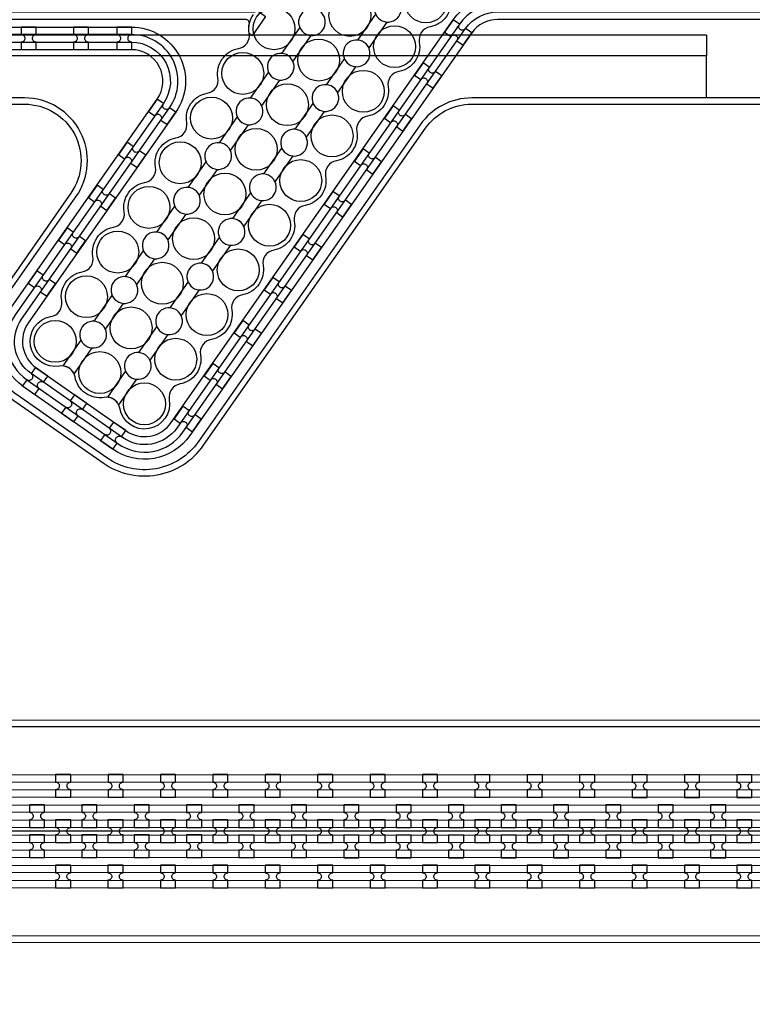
# Model space of a CAD drawing. Extents: x -63500 to 63500, y -63500 to 63500.
# Tile 78 of 256: x -31862 to -28367, y -20213 to -15517. Entities that reach past the tile are written whole.
import ezdxf

# ---------------------------------------------------------------- set-up
doc = ezdxf.new("R2010")
doc.units = 13
doc.header["$MEASUREMENT"] = 0
for name, color, linetype in [('1_Metal', 2, 'Continuous'), ('2_Electrodes', 5, 'Continuous'), ('3_Outline', 4, 'Continuous')]:
    doc.layers.add(name, color=color, linetype=linetype)

msp = doc.modelspace()

# ---------------------------------------------------------------- linework, layer by layer
for p, q in [((-28584.8, -15590), (-36606.3, -15590)), ((-28584.8, -15590), (-28584.8, -15690)), ((-28584.8, -15690), (-36135.3, -15690)), ((-28584.8, -15890), (-28584.8, -15690)), ((-33944.5, -18887.2), (-15444.5, -18890.3)), ((-15444.5, -19390.3), (-33944.5, -19387.2))]:
    msp.add_line(p, q)
for radius in [50000, 47500, 45000]:
    msp.add_circle((0, 0), radius)
at = {"layer": '1_Metal'}
for points in [[(-50000, 0, 1), (50000, 0), (51000, 0, -1), (-51000, 0)], [(-3756.1, -11300), (-4160.2, -11300), (-31980.1, -11300, 0.414214), (-33820.1, -13140), (-33820.1, -13640, 0.414214), (-31980.1, -15480), (-30744.9, -15480, 0.244698), (-30730.2, -15472.3), (-30688.8, -15501.2), (-30753.4, -15593.5), (-30766.3, -15584.4, 0.013045), (-30766.7, -15581.1, -0.091902), (-30766.4, -15537.4, 0.471648), (-30784, -15516), (-31980.1, -15516, -0.414214), (-33856.1, -13640), (-33856.1, -13140, -0.414214), (-31980.1, -11264), (-4160.2, -11264), (-3756.1, -11264)], [(-33944.6, -19477.2), (-33540.5, -19477.2), (-5720.5, -19481.9, 0.414214), (-3880.2, -17642.3), (-3880.2, -17142.3, 0.414214), (-5719.8, -15301.9), (-6955.1, -15301.7, 0.244698), (-6969.8, -15309.4), (-7011.2, -15280.4), (-6946.6, -15188.2), (-6933.7, -15197.3, 0.013045), (-6933.2, -15200.6, -0.091902), (-6933.6, -15244.3, 0.471648), (-6915.9, -15265.7), (-5719.8, -15265.9, -0.414214), (-3844.2, -17142.3), (-3844.2, -17642.3, -0.414214), (-5720.6, -19517.9), (-33540.5, -19513.2), (-33944.6, -19513.2)], [(-33944.5, -19405.2), (-33540.5, -19405.2), (-5720.5, -19409.9, 0.414214), (-3952.2, -17642.2), (-3952.2, -17142.2, 0.414214), (-5719.9, -15373.9), (-7006.2, -15373.7, 0.244698), (-7021, -15381.4), (-7061.8, -15352.8), (-7011.2, -15280.4), (-6969.8, -15309.4, 0.606815), (-6955.1, -15337.7), (-5719.8, -15337.9, -0.414214), (-3916.2, -17142.2), (-3916.2, -17642.2, -0.414214), (-5720.5, -19445.9), (-33540.5, -19441.2), (-33944.5, -19441.2)], [(-33944.5, -19333.2), (-33540.5, -19333.2), (-5720.5, -19337.9, 0.414214), (-4024.2, -17642.2), (-4024.2, -17142.2, 0.414214), (-5719.9, -15445.9), (-7056.5, -15445.7, 0.244698), (-7071.2, -15453.4), (-7112.2, -15424.7), (-7061.8, -15352.8), (-7021, -15381.4, 0.606815), (-7006.2, -15409.7), (-5719.9, -15409.9, -0.414214), (-3988.2, -17142.2), (-3988.2, -17642.2, -0.414214), (-5720.5, -19373.9), (-33540.5, -19369.2), (-33944.5, -19369.2)], [(-33944.5, -19261.2), (-33540.5, -19261.2), (-5720.5, -19265.9, 0.414214), (-4096.2, -17642.2), (-4096.2, -17142.2, 0.414214), (-5719.9, -15517.9), (-7106.9, -15517.7, 0.188661), (-7119.2, -15522.5, -0.063999), (-7144.1, -15540.2), (-7177, -15517.2), (-7112.2, -15424.7), (-7071.2, -15453.4, 0.606815), (-7056.5, -15481.7), (-5719.9, -15481.9, -0.414214), (-4060.2, -17142.2), (-4060.2, -17642.2, -0.414214), (-5720.5, -19301.9), (-33540.5, -19297.2), (-33944.5, -19297.2)], [(-29793.7, -15518), (-29835, -15577), (-29805.5, -15597.6, -0.414214), (-29780.4, -15593.2), (-29780.4, -15593.2, -0.414214), (-29776, -15618.3), (-29746.5, -15638.9), (-29705.2, -15579.9), (-29734.7, -15559.3, -0.414214), (-29759.8, -15563.7), (-29759.8, -15563.7, -0.414214), (-29764.2, -15538.6)], [(-31783.3, -15551.9), (-31855.3, -15551.9), (-31855.3, -15587.9, -0.414214), (-31837.3, -15605.9), (-31837.3, -15605.9, -0.414214), (-31855.3, -15623.9), (-31855.3, -15659.9), (-31783.3, -15659.9), (-31783.3, -15623.9, -0.414214), (-31801.3, -15605.9), (-31801.3, -15605.9, -0.414214), (-31783.3, -15587.9)], [(-31533.3, -15551.9), (-31605.3, -15551.9), (-31605.3, -15587.9, -0.414214), (-31587.3, -15605.9), (-31587.3, -15605.9, -0.414214), (-31605.3, -15623.9), (-31605.3, -15659.9), (-31533.3, -15659.9), (-31533.3, -15623.9, -0.414214), (-31551.3, -15605.9), (-31551.3, -15605.9, -0.414214), (-31533.3, -15587.9)], [(-31327.1, -15551.9), (-31399.1, -15551.9), (-31399.1, -15587.9, -0.414214), (-31381.1, -15605.9), (-31381.1, -15605.9, -0.414214), (-31399.1, -15623.9), (-31399.1, -15659.9), (-31327.1, -15659.9), (-31327.1, -15623.9, -0.414214), (-31345.1, -15605.9), (-31345.1, -15605.9, -0.414214), (-31327.1, -15587.9)], [(-29937.1, -15722.8), (-29978.4, -15781.8), (-29948.9, -15802.4, -0.414214), (-29923.8, -15798), (-29923.8, -15798, -0.414214), (-29919.4, -15823.1), (-29889.9, -15843.7), (-29848.6, -15784.7), (-29878.1, -15764.1, -0.414214), (-29903.2, -15768.5), (-29903.2, -15768.5, -0.414214), (-29907.6, -15743.4)], [(-31205.9, -15896), (-31247.2, -15955), (-31217.7, -15975.6, -0.414214), (-31192.6, -15971.2), (-31192.6, -15971.2, -0.414214), (-31188.2, -15996.3), (-31158.7, -16016.9), (-31117.4, -15958), (-31146.9, -15937.3, -0.414214), (-31172, -15941.7), (-31172, -15941.7, -0.414214), (-31176.4, -15916.7)], [(-30080.5, -15927.6), (-30121.8, -15986.5), (-30092.3, -16007.2, -0.414214), (-30067.2, -16002.8), (-30067.2, -16002.8, -0.414214), (-30062.8, -16027.8), (-30033.3, -16048.5), (-29992, -15989.5), (-30021.5, -15968.9, -0.414214), (-30046.6, -15973.3), (-30046.6, -15973.3, -0.414214), (-30051, -15948.2)], [(-31349.3, -16100.8), (-31390.6, -16159.8), (-31361.1, -16180.4, -0.414214), (-31336, -16176), (-31336, -16176, -0.414214), (-31331.6, -16201.1), (-31302.1, -16221.7), (-31260.8, -16162.7), (-31290.3, -16142.1, -0.414214), (-31315.4, -16146.5), (-31315.4, -16146.5, -0.414214), (-31319.8, -16121.4)], [(-30223.9, -16132.4), (-30265.2, -16191.3), (-30235.7, -16212, -0.414214), (-30210.6, -16207.6), (-30210.6, -16207.6, -0.414214), (-30206.2, -16232.6), (-30176.7, -16253.3), (-30135.4, -16194.3), (-30164.9, -16173.6, -0.414214), (-30190, -16178.1), (-30190, -16178.1, -0.414214), (-30194.4, -16153)], [(-31492.7, -16305.6), (-31534, -16364.6), (-31504.5, -16385.2, -0.414214), (-31479.4, -16380.8), (-31479.4, -16380.8, -0.414214), (-31475, -16405.9), (-31445.5, -16426.5), (-31404.2, -16367.5), (-31433.7, -16346.9, -0.414214), (-31458.8, -16351.3), (-31458.8, -16351.3, -0.414214), (-31463.2, -16326.2)], [(-30367.3, -16337.1), (-30408.6, -16396.1), (-30379.1, -16416.8, -0.414214), (-30354, -16412.3), (-30354, -16412.3, -0.414214), (-30349.6, -16437.4), (-30320.1, -16458.1), (-30278.8, -16399.1), (-30308.3, -16378.4, -0.414214), (-30333.4, -16382.9), (-30333.4, -16382.9, -0.414214), (-30337.8, -16357.8)], [(-31636.1, -16510.4), (-31677.4, -16569.3), (-31647.9, -16590, -0.414214), (-31622.8, -16585.6), (-31622.8, -16585.6, -0.414214), (-31618.4, -16610.6), (-31588.9, -16631.3), (-31547.6, -16572.3), (-31577.1, -16551.7, -0.414214), (-31602.2, -16556.1), (-31602.2, -16556.1, -0.414214), (-31606.6, -16531)], [(-30510.7, -16541.9), (-30552, -16600.9), (-30522.5, -16621.6, -0.414214), (-30497.4, -16617.1), (-30497.4, -16617.1, -0.414214), (-30493, -16642.2), (-30463.5, -16662.9), (-30422.2, -16603.9), (-30451.7, -16583.2, -0.414214), (-30476.7, -16587.6), (-30476.7, -16587.6, -0.414214), (-30481.2, -16562.6)], [(-31779.5, -16715.2), (-31820.8, -16774.1), (-31791.3, -16794.8, -0.414214), (-31766.2, -16790.4), (-31766.2, -16790.4, -0.414214), (-31761.8, -16815.4), (-31732.3, -16836.1), (-31691, -16777.1), (-31720.5, -16756.5, -0.414214), (-31745.6, -16760.9), (-31745.6, -16760.9, -0.414214), (-31750, -16735.8)], [(-30654.1, -16746.7), (-30695.4, -16805.7), (-30665.9, -16826.3, -0.414214), (-30640.8, -16821.9), (-30640.8, -16821.9, -0.414214), (-30636.4, -16847), (-30606.9, -16867.6), (-30565.6, -16808.7), (-30595.1, -16788, -0.414214), (-30620.1, -16792.4), (-30620.1, -16792.4, -0.414214), (-30624.6, -16767.4)], [(-30797.4, -16951.5), (-30838.7, -17010.5), (-30809.3, -17031.1, -0.414214), (-30784.2, -17026.7), (-30784.2, -17026.7, -0.414214), (-30779.8, -17051.8), (-30750.3, -17072.4), (-30709, -17013.5), (-30738.5, -16992.8, -0.414214), (-30763.5, -16997.2), (-30763.5, -16997.2, -0.414214), (-30768, -16972.2)], [(-31727.9, -17216.8), (-31786.9, -17175.5), (-31807.5, -17205, -0.414214), (-31803.1, -17230.1), (-31803.1, -17230.1, -0.414214), (-31828.2, -17234.5), (-31848.8, -17264), (-31789.8, -17305.3), (-31769.2, -17275.8, -0.414214), (-31773.6, -17250.7), (-31773.6, -17250.7, -0.414214), (-31748.5, -17246.3)], [(-30940.8, -17156.3), (-30982.1, -17215.3), (-30952.6, -17235.9, -0.414214), (-30927.6, -17231.5), (-30927.6, -17231.5, -0.414214), (-30923.2, -17256.6), (-30893.7, -17277.2), (-30852.4, -17218.2), (-30881.9, -17197.6, -0.414214), (-30906.9, -17202), (-30906.9, -17202, -0.414214), (-30911.4, -17176.9)], [(-31541.9, -17347), (-31600.9, -17305.7), (-31621.6, -17335.2, -0.414214), (-31617.1, -17360.3), (-31617.1, -17360.3, -0.414214), (-31642.2, -17364.7), (-31662.9, -17394.2), (-31603.9, -17435.5), (-31583.2, -17406, -0.414214), (-31587.7, -17380.9), (-31587.7, -17380.9, -0.414214), (-31562.6, -17376.5)], [(-31084.2, -17361.1), (-31125.5, -17420.1), (-31096, -17440.7, -0.414214), (-31071, -17436.3), (-31071, -17436.3, -0.414214), (-31066.6, -17461.4), (-31037.1, -17482), (-30995.8, -17423), (-31025.3, -17402.4, -0.414214), (-31050.3, -17406.8), (-31050.3, -17406.8, -0.414214), (-31054.7, -17381.7)], [(-31356, -17477.2), (-31415, -17435.9), (-31435.6, -17465.4, -0.414214), (-31431.2, -17490.5), (-31431.2, -17490.5, -0.414214), (-31456.3, -17494.9), (-31476.9, -17524.4), (-31417.9, -17565.7), (-31397.3, -17536.2, -0.414214), (-31401.7, -17511.1), (-31401.7, -17511.1, -0.414214), (-31376.6, -17506.7)], [(-31690.5, -19225.6), (-31618.5, -19225.6), (-31618.5, -19189.6, -0.414214), (-31636.4, -19171.6), (-31636.4, -19171.6, -0.414214), (-31618.4, -19153.6), (-31618.4, -19117.6), (-31690.4, -19117.6), (-31690.4, -19153.6, -0.414214), (-31672.4, -19171.6), (-31672.4, -19171.6, -0.414214), (-31690.5, -19189.6)], [(-31440.5, -19225.7), (-31368.5, -19225.7), (-31368.5, -19189.7, -0.414214), (-31386.4, -19171.7), (-31386.4, -19171.7, -0.414214), (-31368.4, -19153.7), (-31368.4, -19117.7), (-31440.4, -19117.7), (-31440.4, -19153.7, -0.414214), (-31422.4, -19171.7), (-31422.4, -19171.7, -0.414214), (-31440.5, -19189.7)], [(-31190.5, -19225.7), (-31118.5, -19225.7), (-31118.5, -19189.7, -0.414214), (-31136.4, -19171.7), (-31136.4, -19171.7, -0.414214), (-31118.4, -19153.7), (-31118.4, -19117.7), (-31190.4, -19117.7), (-31190.4, -19153.7, -0.414214), (-31172.4, -19171.7), (-31172.4, -19171.7, -0.414214), (-31190.5, -19189.7)], [(-30940.5, -19225.8), (-30868.5, -19225.8), (-30868.5, -19189.8, -0.414214), (-30886.4, -19171.8), (-30886.4, -19171.8, -0.414214), (-30868.4, -19153.8), (-30868.4, -19117.8), (-30940.4, -19117.8), (-30940.4, -19153.8, -0.414214), (-30922.4, -19171.8), (-30922.4, -19171.8, -0.414214), (-30940.5, -19189.8)], [(-30690.5, -19225.8), (-30618.5, -19225.8), (-30618.5, -19189.8, -0.414214), (-30636.4, -19171.8), (-30636.4, -19171.8, -0.414214), (-30618.4, -19153.8), (-30618.4, -19117.8), (-30690.4, -19117.8), (-30690.4, -19153.8, -0.414214), (-30672.4, -19171.8), (-30672.4, -19171.8, -0.414214), (-30690.5, -19189.8)], [(-30440.5, -19225.8), (-30368.5, -19225.8), (-30368.5, -19189.8, -0.414214), (-30386.4, -19171.8), (-30386.4, -19171.8, -0.414214), (-30368.4, -19153.8), (-30368.4, -19117.8), (-30440.4, -19117.8), (-30440.4, -19153.8, -0.414214), (-30422.4, -19171.8), (-30422.4, -19171.8, -0.414214), (-30440.5, -19189.8)], [(-30190.5, -19225.9), (-30118.5, -19225.9), (-30118.5, -19189.9, -0.414214), (-30136.4, -19171.9), (-30136.4, -19171.9, -0.414214), (-30118.4, -19153.9), (-30118.4, -19117.9), (-30190.4, -19117.9), (-30190.4, -19153.9, -0.414214), (-30172.4, -19171.9), (-30172.4, -19171.9, -0.414214), (-30190.5, -19189.9)], [(-29940.5, -19225.9), (-29868.5, -19225.9), (-29868.5, -19189.9, -0.414214), (-29886.4, -19171.9), (-29886.4, -19171.9, -0.414214), (-29868.4, -19153.9), (-29868.4, -19117.9), (-29940.4, -19117.9), (-29940.4, -19153.9, -0.414214), (-29922.4, -19171.9), (-29922.4, -19171.9, -0.414214), (-29940.5, -19189.9)], [(-29690.5, -19226), (-29618.5, -19226), (-29618.5, -19190, -0.414214), (-29636.4, -19172), (-29636.4, -19172, -0.414214), (-29618.4, -19154), (-29618.4, -19118), (-29690.4, -19118), (-29690.4, -19154, -0.414214), (-29672.4, -19172), (-29672.4, -19172, -0.414214), (-29690.5, -19190)], [(-29440.5, -19226), (-29368.5, -19226), (-29368.5, -19190, -0.414214), (-29386.4, -19172), (-29386.4, -19172, -0.414214), (-29368.4, -19154), (-29368.4, -19118), (-29440.4, -19118), (-29440.4, -19154, -0.414214), (-29422.4, -19172), (-29422.4, -19172, -0.414214), (-29440.5, -19190)], [(-29190.5, -19226), (-29118.5, -19226.1), (-29118.5, -19190.1, -0.414214), (-29136.4, -19172.1), (-29136.4, -19172.1, -0.414214), (-29118.4, -19154.1), (-29118.4, -19118.1), (-29190.4, -19118), (-29190.4, -19154, -0.414214), (-29172.4, -19172.1), (-29172.4, -19172.1, -0.414214), (-29190.5, -19190)], [(-28940.5, -19226.1), (-28868.5, -19226.1), (-28868.5, -19190.1, -0.414214), (-28886.4, -19172.1), (-28886.4, -19172.1, -0.414214), (-28868.4, -19154.1), (-28868.4, -19118.1), (-28940.4, -19118.1), (-28940.4, -19154.1, -0.414214), (-28922.4, -19172.1), (-28922.4, -19172.1, -0.414214), (-28940.5, -19190.1)], [(-28690.5, -19226.1), (-28618.5, -19226.1), (-28618.5, -19190.1, -0.414214), (-28636.4, -19172.1), (-28636.4, -19172.1, -0.414214), (-28618.4, -19154.1), (-28618.4, -19118.1), (-28690.4, -19118.1), (-28690.4, -19154.1, -0.414214), (-28672.4, -19172.1), (-28672.4, -19172.1, -0.414214), (-28690.5, -19190.1)], [(-28440.5, -19226.2), (-28368.5, -19226.2), (-28368.5, -19190.2, -0.414214), (-28386.4, -19172.2), (-28386.4, -19172.2, -0.414214), (-28368.4, -19154.2), (-28368.4, -19118.2), (-28440.4, -19118.2), (-28440.4, -19154.2, -0.414214), (-28422.4, -19172.2), (-28422.4, -19172.2, -0.414214), (-28440.5, -19190.2)], [(-31743.6, -19369.6), (-31743.6, -19333.6, -0.414214), (-31761.6, -19315.6), (-31761.6, -19315.6, -0.414214), (-31743.6, -19297.6), (-31743.6, -19261.6), (-31815.6, -19261.6), (-31815.6, -19297.6, -0.414214), (-31797.6, -19315.6), (-31797.6, -19315.6, -0.414214), (-31815.6, -19333.6), (-31815.6, -19369.6)], [(-31493.6, -19369.7), (-31493.6, -19333.7, -0.414214), (-31511.6, -19315.7), (-31511.6, -19315.7, -0.414214), (-31493.6, -19297.7), (-31493.6, -19261.7), (-31565.6, -19261.6), (-31565.6, -19297.6, -0.414214), (-31547.6, -19315.6), (-31547.6, -19315.6, -0.414214), (-31565.6, -19333.6), (-31565.6, -19369.6)], [(-31243.6, -19369.7), (-31243.6, -19333.7, -0.414214), (-31261.6, -19315.7), (-31261.6, -19315.7, -0.414214), (-31243.6, -19297.7), (-31243.6, -19261.7), (-31315.6, -19261.7), (-31315.6, -19297.7, -0.414214), (-31297.6, -19315.7), (-31297.6, -19315.7, -0.414214), (-31315.6, -19333.7), (-31315.6, -19369.7)], [(-30993.6, -19369.7), (-30993.6, -19333.7, -0.414214), (-31011.6, -19315.7), (-31011.6, -19315.7, -0.414214), (-30993.6, -19297.7), (-30993.6, -19261.7), (-31065.6, -19261.7), (-31065.6, -19297.7, -0.414214), (-31047.6, -19315.7), (-31047.6, -19315.7, -0.414214), (-31065.6, -19333.7), (-31065.6, -19369.7)], [(-30743.6, -19369.8), (-30743.6, -19333.8, -0.414214), (-30761.6, -19315.8), (-30761.6, -19315.8, -0.414214), (-30743.6, -19297.8), (-30743.6, -19261.8), (-30815.6, -19261.8), (-30815.6, -19297.8, -0.414214), (-30797.6, -19315.8), (-30797.6, -19315.8, -0.414214), (-30815.6, -19333.8), (-30815.6, -19369.8)], [(-30493.6, -19369.8), (-30493.6, -19333.8, -0.414214), (-30511.6, -19315.8), (-30511.6, -19315.8, -0.414214), (-30493.6, -19297.8), (-30493.6, -19261.8), (-30565.6, -19261.8), (-30565.6, -19297.8, -0.414214), (-30547.6, -19315.8), (-30547.6, -19315.8, -0.414214), (-30565.6, -19333.8), (-30565.6, -19369.8)], [(-30243.6, -19369.9), (-30243.6, -19333.9, -0.414214), (-30261.6, -19315.9), (-30261.6, -19315.9, -0.414214), (-30243.6, -19297.9), (-30243.6, -19261.9), (-30315.6, -19261.9), (-30315.6, -19297.9, -0.414214), (-30297.6, -19315.9), (-30297.6, -19315.9, -0.414214), (-30315.6, -19333.9), (-30315.6, -19369.9)], [(-29993.6, -19369.9), (-29993.6, -19333.9, -0.414214), (-30011.6, -19315.9), (-30011.6, -19315.9, -0.414214), (-29993.6, -19297.9), (-29993.6, -19261.9), (-30065.6, -19261.9), (-30065.6, -19297.9, -0.414214), (-30047.6, -19315.9), (-30047.6, -19315.9, -0.414214), (-30065.6, -19333.9), (-30065.6, -19369.9)], [(-29743.6, -19370), (-29743.6, -19334, -0.414214), (-29761.6, -19316), (-29761.6, -19316, -0.414214), (-29743.6, -19298), (-29743.6, -19262), (-29815.6, -19261.9), (-29815.6, -19297.9, -0.414214), (-29797.6, -19315.9), (-29797.6, -19315.9, -0.414214), (-29815.6, -19333.9), (-29815.6, -19369.9)], [(-29493.6, -19370), (-29493.6, -19334, -0.414214), (-29511.6, -19316), (-29511.6, -19316, -0.414214), (-29493.6, -19298), (-29493.6, -19262), (-29565.6, -19262), (-29565.6, -19298, -0.414214), (-29547.6, -19316), (-29547.6, -19316, -0.414214), (-29565.6, -19334), (-29565.6, -19370)], [(-29243.6, -19370), (-29243.6, -19334, -0.414214), (-29261.6, -19316), (-29261.6, -19316, -0.414214), (-29243.6, -19298), (-29243.6, -19262), (-29315.6, -19262), (-29315.6, -19298, -0.414214), (-29297.6, -19316), (-29297.6, -19316, -0.414214), (-29315.6, -19334), (-29315.6, -19370)], [(-28993.6, -19370.1), (-28993.6, -19334.1, -0.414214), (-29011.6, -19316.1), (-29011.6, -19316.1, -0.414214), (-28993.6, -19298.1), (-28993.6, -19262.1), (-29065.6, -19262.1), (-29065.6, -19298.1, -0.414214), (-29047.6, -19316.1), (-29047.6, -19316.1, -0.414214), (-29065.6, -19334.1), (-29065.6, -19370.1)], [(-28743.6, -19370.1), (-28743.6, -19334.1, -0.414214), (-28761.6, -19316.1), (-28761.6, -19316.1, -0.414214), (-28743.6, -19298.1), (-28743.6, -19262.1), (-28815.6, -19262.1), (-28815.6, -19298.1, -0.414214), (-28797.6, -19316.1), (-28797.6, -19316.1, -0.414214), (-28815.6, -19334.1), (-28815.6, -19370.1)], [(-28493.6, -19370.2), (-28493.6, -19334.2, -0.414214), (-28511.6, -19316.2), (-28511.6, -19316.2, -0.414214), (-28493.6, -19298.2), (-28493.6, -19262.2), (-28565.6, -19262.2), (-28565.6, -19298.2, -0.414214), (-28547.6, -19316.2), (-28547.6, -19316.2, -0.414214), (-28565.6, -19334.2), (-28565.6, -19370.2)], [(-31618.6, -19333.6), (-31690.6, -19333.6), (-31690.6, -19369.6, -0.414214), (-31672.6, -19387.6), (-31672.6, -19387.6, -0.414214), (-31690.6, -19405.6), (-31690.6, -19441.6), (-31618.6, -19441.6), (-31618.6, -19405.6, -0.414214), (-31636.6, -19387.6), (-31636.6, -19387.6, -0.414214), (-31618.6, -19369.6), (-31618.6, -19333.6)], [(-31368.6, -19333.7), (-31440.6, -19333.7), (-31440.6, -19369.7, -0.414214), (-31422.6, -19387.7), (-31422.6, -19387.7, -0.414214), (-31440.6, -19405.7), (-31440.6, -19441.7), (-31368.6, -19441.7), (-31368.6, -19405.7, -0.414214), (-31386.6, -19387.7), (-31386.6, -19387.7, -0.414214), (-31368.6, -19369.7), (-31368.6, -19333.7)], [(-31118.6, -19333.7), (-31190.6, -19333.7), (-31190.6, -19369.7, -0.414214), (-31172.6, -19387.7), (-31172.6, -19387.7, -0.414214), (-31190.6, -19405.7), (-31190.6, -19441.7), (-31118.6, -19441.7), (-31118.6, -19405.7, -0.414214), (-31136.6, -19387.7), (-31136.6, -19387.7, -0.414214), (-31118.6, -19369.7), (-31118.6, -19333.7)], [(-30868.6, -19333.8), (-30940.6, -19333.8), (-30940.6, -19369.8, -0.414214), (-30922.6, -19387.8), (-30922.6, -19387.8, -0.414214), (-30940.6, -19405.8), (-30940.6, -19441.8), (-30868.6, -19441.8), (-30868.6, -19405.8, -0.414214), (-30886.6, -19387.8), (-30886.6, -19387.8, -0.414214), (-30868.6, -19369.8), (-30868.6, -19333.8)], [(-30618.6, -19333.8), (-30690.6, -19333.8), (-30690.6, -19369.8, -0.414214), (-30672.6, -19387.8), (-30672.6, -19387.8, -0.414214), (-30690.6, -19405.8), (-30690.6, -19441.8), (-30618.6, -19441.8), (-30618.6, -19405.8, -0.414214), (-30636.6, -19387.8), (-30636.6, -19387.8, -0.414214), (-30618.6, -19369.8), (-30618.6, -19333.8)], [(-30368.6, -19333.8), (-30440.6, -19333.8), (-30440.6, -19369.8, -0.414214), (-30422.6, -19387.8), (-30422.6, -19387.8, -0.414214), (-30440.6, -19405.8), (-30440.6, -19441.8), (-30368.6, -19441.8), (-30368.6, -19405.8, -0.414214), (-30386.6, -19387.8), (-30386.6, -19387.8, -0.414214), (-30368.6, -19369.8), (-30368.6, -19333.8)], [(-30118.6, -19333.9), (-30190.6, -19333.9), (-30190.6, -19369.9, -0.414214), (-30172.6, -19387.9), (-30172.6, -19387.9, -0.414214), (-30190.6, -19405.9), (-30190.6, -19441.9), (-30118.6, -19441.9), (-30118.6, -19405.9, -0.414214), (-30136.6, -19387.9), (-30136.6, -19387.9, -0.414214), (-30118.6, -19369.9), (-30118.6, -19333.9)], [(-29868.6, -19333.9), (-29940.6, -19333.9), (-29940.6, -19369.9, -0.414214), (-29922.6, -19387.9), (-29922.6, -19387.9, -0.414214), (-29940.6, -19405.9), (-29940.6, -19441.9), (-29868.6, -19441.9), (-29868.6, -19405.9, -0.414214), (-29886.6, -19387.9), (-29886.6, -19387.9, -0.414214), (-29868.6, -19369.9), (-29868.6, -19333.9)], [(-29618.6, -19334), (-29690.6, -19334), (-29690.6, -19370, -0.414214), (-29672.6, -19388), (-29672.6, -19388, -0.414214), (-29690.6, -19406), (-29690.6, -19442), (-29618.6, -19442), (-29618.6, -19406, -0.414214), (-29636.6, -19388), (-29636.6, -19388, -0.414214), (-29618.6, -19370), (-29618.6, -19334)], [(-29368.6, -19334), (-29440.6, -19334), (-29440.6, -19370, -0.414214), (-29422.6, -19388), (-29422.6, -19388, -0.414214), (-29440.6, -19406), (-29440.6, -19442), (-29368.6, -19442), (-29368.6, -19406, -0.414214), (-29386.6, -19388), (-29386.6, -19388, -0.414214), (-29368.6, -19370), (-29368.6, -19334)], [(-29118.6, -19334.1), (-29190.6, -19334), (-29190.6, -19370, -0.414214), (-29172.6, -19388.1), (-29172.6, -19388.1, -0.414214), (-29190.6, -19406), (-29190.6, -19442), (-29118.6, -19442.1), (-29118.6, -19406.1, -0.414214), (-29136.6, -19388.1), (-29136.6, -19388.1, -0.414214), (-29118.6, -19370.1), (-29118.6, -19334.1)], [(-28868.6, -19334.1), (-28940.6, -19334.1), (-28940.6, -19370.1, -0.414214), (-28922.6, -19388.1), (-28922.6, -19388.1, -0.414214), (-28940.6, -19406.1), (-28940.6, -19442.1), (-28868.6, -19442.1), (-28868.6, -19406.1, -0.414214), (-28886.6, -19388.1), (-28886.6, -19388.1, -0.414214), (-28868.6, -19370.1), (-28868.6, -19334.1)], [(-28618.6, -19334.1), (-28690.6, -19334.1), (-28690.6, -19370.1, -0.414214), (-28672.6, -19388.1), (-28672.6, -19388.1, -0.414214), (-28690.6, -19406.1), (-28690.6, -19442.1), (-28618.6, -19442.1), (-28618.6, -19406.1, -0.414214), (-28636.6, -19388.1), (-28636.6, -19388.1, -0.414214), (-28618.6, -19370.1), (-28618.6, -19334.1)], [(-28368.6, -19334.2), (-28440.6, -19334.2), (-28440.6, -19370.2, -0.414214), (-28422.6, -19388.2), (-28422.6, -19388.2, -0.414214), (-28440.6, -19406.2), (-28440.6, -19442.2), (-28368.6, -19442.2), (-28368.6, -19406.2, -0.414214), (-28386.6, -19388.2), (-28386.6, -19388.2, -0.414214), (-28368.6, -19370.2), (-28368.6, -19334.2)], [(-31743.6, -19405.6), (-31815.6, -19405.6), (-31815.6, -19441.6, -0.414214), (-31797.6, -19459.6), (-31797.6, -19459.6, -0.414214), (-31815.6, -19477.6), (-31815.6, -19513.6), (-31743.6, -19513.6), (-31743.6, -19477.6, -0.414214), (-31761.6, -19459.6), (-31761.6, -19459.6, -0.414214), (-31743.6, -19441.6), (-31743.6, -19405.6)], [(-31493.6, -19405.7), (-31565.6, -19405.6), (-31565.6, -19441.6, -0.414214), (-31547.6, -19459.6), (-31547.6, -19459.6, -0.414214), (-31565.6, -19477.6), (-31565.6, -19513.6), (-31493.6, -19513.7), (-31493.6, -19477.7, -0.414214), (-31511.6, -19459.7), (-31511.6, -19459.7, -0.414214), (-31493.6, -19441.7), (-31493.6, -19405.7)], [(-31243.6, -19405.7), (-31315.6, -19405.7), (-31315.6, -19441.7, -0.414214), (-31297.6, -19459.7), (-31297.6, -19459.7, -0.414214), (-31315.6, -19477.7), (-31315.6, -19513.7), (-31243.6, -19513.7), (-31243.6, -19477.7, -0.414214), (-31261.6, -19459.7), (-31261.6, -19459.7, -0.414214), (-31243.6, -19441.7), (-31243.6, -19405.7)], [(-30993.6, -19405.7), (-31065.6, -19405.7), (-31065.6, -19441.7, -0.414214), (-31047.6, -19459.7), (-31047.6, -19459.7, -0.414214), (-31065.6, -19477.7), (-31065.6, -19513.7), (-30993.6, -19513.7), (-30993.6, -19477.7, -0.414214), (-31011.6, -19459.7), (-31011.6, -19459.7, -0.414214), (-30993.6, -19441.7), (-30993.6, -19405.7)], [(-30743.6, -19405.8), (-30815.6, -19405.8), (-30815.6, -19441.8, -0.414214), (-30797.6, -19459.8), (-30797.6, -19459.8, -0.414214), (-30815.6, -19477.8), (-30815.6, -19513.8), (-30743.6, -19513.8), (-30743.6, -19477.8, -0.414214), (-30761.6, -19459.8), (-30761.6, -19459.8, -0.414214), (-30743.6, -19441.8), (-30743.6, -19405.8)], [(-30493.6, -19405.8), (-30565.6, -19405.8), (-30565.6, -19441.8, -0.414214), (-30547.6, -19459.8), (-30547.6, -19459.8, -0.414214), (-30565.6, -19477.8), (-30565.6, -19513.8), (-30493.6, -19513.8), (-30493.6, -19477.8, -0.414214), (-30511.6, -19459.8), (-30511.6, -19459.8, -0.414214), (-30493.6, -19441.8), (-30493.6, -19405.8)], [(-30243.6, -19405.9), (-30315.6, -19405.9), (-30315.6, -19441.9, -0.414214), (-30297.6, -19459.9), (-30297.6, -19459.9, -0.414214), (-30315.6, -19477.9), (-30315.6, -19513.9), (-30243.6, -19513.9), (-30243.6, -19477.9, -0.414214), (-30261.6, -19459.9), (-30261.6, -19459.9, -0.414214), (-30243.6, -19441.9), (-30243.6, -19405.9)], [(-29993.6, -19405.9), (-30065.6, -19405.9), (-30065.6, -19441.9, -0.414214), (-30047.6, -19459.9), (-30047.6, -19459.9, -0.414214), (-30065.6, -19477.9), (-30065.6, -19513.9), (-29993.6, -19513.9), (-29993.6, -19477.9, -0.414214), (-30011.6, -19459.9), (-30011.6, -19459.9, -0.414214), (-29993.6, -19441.9), (-29993.6, -19405.9)], [(-29743.6, -19406), (-29815.6, -19405.9), (-29815.6, -19441.9, -0.414214), (-29797.6, -19459.9), (-29797.6, -19459.9, -0.414214), (-29815.6, -19477.9), (-29815.6, -19513.9), (-29743.6, -19514), (-29743.6, -19478, -0.414214), (-29761.6, -19460), (-29761.6, -19460, -0.414214), (-29743.6, -19442), (-29743.6, -19406)], [(-29493.6, -19406), (-29565.6, -19406), (-29565.6, -19442, -0.414214), (-29547.6, -19460), (-29547.6, -19460, -0.414214), (-29565.6, -19478), (-29565.6, -19514), (-29493.6, -19514), (-29493.6, -19478, -0.414214), (-29511.6, -19460), (-29511.6, -19460, -0.414214), (-29493.6, -19442), (-29493.6, -19406)], [(-29243.6, -19406), (-29315.6, -19406), (-29315.6, -19442, -0.414214), (-29297.6, -19460), (-29297.6, -19460, -0.414214), (-29315.6, -19478), (-29315.6, -19514), (-29243.6, -19514), (-29243.6, -19478, -0.414214), (-29261.6, -19460), (-29261.6, -19460, -0.414214), (-29243.6, -19442), (-29243.6, -19406)], [(-28993.6, -19406.1), (-29065.6, -19406.1), (-29065.6, -19442.1, -0.414214), (-29047.6, -19460.1), (-29047.6, -19460.1, -0.414214), (-29065.6, -19478.1), (-29065.6, -19514.1), (-28993.6, -19514.1), (-28993.6, -19478.1, -0.414214), (-29011.6, -19460.1), (-29011.6, -19460.1, -0.414214), (-28993.6, -19442.1), (-28993.6, -19406.1)], [(-28743.6, -19406.1), (-28815.6, -19406.1), (-28815.6, -19442.1, -0.414214), (-28797.6, -19460.1), (-28797.6, -19460.1, -0.414214), (-28815.6, -19478.1), (-28815.6, -19514.1), (-28743.6, -19514.1), (-28743.6, -19478.1, -0.414214), (-28761.6, -19460.1), (-28761.6, -19460.1, -0.414214), (-28743.6, -19442.1), (-28743.6, -19406.1)], [(-28493.6, -19406.2), (-28565.6, -19406.2), (-28565.6, -19442.2, -0.414214), (-28547.6, -19460.2), (-28547.6, -19460.2, -0.414214), (-28565.6, -19478.2), (-28565.6, -19514.2), (-28493.6, -19514.2), (-28493.6, -19478.2, -0.414214), (-28511.6, -19460.2), (-28511.6, -19460.2, -0.414214), (-28493.6, -19442.2), (-28493.6, -19406.2)], [(-31690.6, -19657.6), (-31618.6, -19657.6), (-31618.6, -19621.6, -0.414214), (-31636.6, -19603.6), (-31636.6, -19603.6, -0.414214), (-31618.6, -19585.6), (-31618.6, -19549.6), (-31690.6, -19549.6), (-31690.6, -19585.6, -0.414214), (-31672.6, -19603.6), (-31672.6, -19603.6, -0.414214), (-31690.6, -19621.6)], [(-31440.6, -19657.7), (-31368.6, -19657.7), (-31368.6, -19621.7, -0.414214), (-31386.6, -19603.7), (-31386.6, -19603.7, -0.414214), (-31368.6, -19585.7), (-31368.6, -19549.7), (-31440.6, -19549.7), (-31440.6, -19585.7, -0.414214), (-31422.6, -19603.7), (-31422.6, -19603.7, -0.414214), (-31440.6, -19621.7)], [(-31190.6, -19657.7), (-31118.6, -19657.7), (-31118.6, -19621.7, -0.414214), (-31136.6, -19603.7), (-31136.6, -19603.7, -0.414214), (-31118.6, -19585.7), (-31118.6, -19549.7), (-31190.6, -19549.7), (-31190.6, -19585.7, -0.414214), (-31172.6, -19603.7), (-31172.6, -19603.7, -0.414214), (-31190.6, -19621.7)], [(-30940.6, -19657.8), (-30868.6, -19657.8), (-30868.6, -19621.8, -0.414214), (-30886.6, -19603.8), (-30886.6, -19603.8, -0.414214), (-30868.6, -19585.8), (-30868.6, -19549.8), (-30940.6, -19549.8), (-30940.6, -19585.8, -0.414214), (-30922.6, -19603.8), (-30922.6, -19603.8, -0.414214), (-30940.6, -19621.8)], [(-30690.6, -19657.8), (-30618.6, -19657.8), (-30618.6, -19621.8, -0.414214), (-30636.6, -19603.8), (-30636.6, -19603.8, -0.414214), (-30618.6, -19585.8), (-30618.6, -19549.8), (-30690.6, -19549.8), (-30690.6, -19585.8, -0.414214), (-30672.6, -19603.8), (-30672.6, -19603.8, -0.414214), (-30690.6, -19621.8)], [(-30440.6, -19657.8), (-30368.6, -19657.8), (-30368.6, -19621.8, -0.414214), (-30386.6, -19603.8), (-30386.6, -19603.8, -0.414214), (-30368.6, -19585.8), (-30368.6, -19549.8), (-30440.6, -19549.8), (-30440.6, -19585.8, -0.414214), (-30422.6, -19603.8), (-30422.6, -19603.8, -0.414214), (-30440.6, -19621.8)], [(-30190.6, -19657.9), (-30118.6, -19657.9), (-30118.6, -19621.9, -0.414214), (-30136.6, -19603.9), (-30136.6, -19603.9, -0.414214), (-30118.6, -19585.9), (-30118.6, -19549.9), (-30190.6, -19549.9), (-30190.6, -19585.9, -0.414214), (-30172.6, -19603.9), (-30172.6, -19603.9, -0.414214), (-30190.6, -19621.9)], [(-29940.6, -19657.9), (-29868.6, -19657.9), (-29868.6, -19621.9, -0.414214), (-29886.6, -19603.9), (-29886.6, -19603.9, -0.414214), (-29868.6, -19585.9), (-29868.6, -19549.9), (-29940.6, -19549.9), (-29940.6, -19585.9, -0.414214), (-29922.6, -19603.9), (-29922.6, -19603.9, -0.414214), (-29940.6, -19621.9)], [(-29690.6, -19658), (-29618.6, -19658), (-29618.6, -19622, -0.414214), (-29636.6, -19604), (-29636.6, -19604, -0.414214), (-29618.6, -19586), (-29618.6, -19550), (-29690.6, -19550), (-29690.6, -19586, -0.414214), (-29672.6, -19604), (-29672.6, -19604, -0.414214), (-29690.6, -19622)], [(-29440.6, -19658), (-29368.6, -19658), (-29368.6, -19622, -0.414214), (-29386.6, -19604), (-29386.6, -19604, -0.414214), (-29368.6, -19586), (-29368.6, -19550), (-29440.6, -19550), (-29440.6, -19586, -0.414214), (-29422.6, -19604), (-29422.6, -19604, -0.414214), (-29440.6, -19622)], [(-29190.6, -19658), (-29118.6, -19658.1), (-29118.6, -19622.1, -0.414214), (-29136.6, -19604.1), (-29136.6, -19604.1, -0.414214), (-29118.6, -19586.1), (-29118.6, -19550.1), (-29190.6, -19550), (-29190.6, -19586, -0.414214), (-29172.6, -19604.1), (-29172.6, -19604.1, -0.414214), (-29190.6, -19622)], [(-28940.6, -19658.1), (-28868.6, -19658.1), (-28868.6, -19622.1, -0.414214), (-28886.6, -19604.1), (-28886.6, -19604.1, -0.414214), (-28868.6, -19586.1), (-28868.6, -19550.1), (-28940.6, -19550.1), (-28940.6, -19586.1, -0.414214), (-28922.6, -19604.1), (-28922.6, -19604.1, -0.414214), (-28940.6, -19622.1)], [(-28690.6, -19658.1), (-28618.6, -19658.1), (-28618.6, -19622.1, -0.414214), (-28636.6, -19604.1), (-28636.6, -19604.1, -0.414214), (-28618.6, -19586.1), (-28618.6, -19550.1), (-28690.6, -19550.1), (-28690.6, -19586.1, -0.414214), (-28672.6, -19604.1), (-28672.6, -19604.1, -0.414214), (-28690.6, -19622.1)], [(-28440.6, -19658.2), (-28368.6, -19658.2), (-28368.6, -19622.2, -0.414214), (-28386.6, -19604.2), (-28386.6, -19604.2, -0.414214), (-28368.6, -19586.2), (-28368.6, -19550.2), (-28440.6, -19550.2), (-28440.6, -19586.2, -0.414214), (-28422.6, -19604.2), (-28422.6, -19604.2, -0.414214), (-28440.6, -19622.2)]]:
    msp.add_lwpolyline(points, format="xyb", close=True, dxfattribs=at)
for points in [[(-24431.9, -15516), (-29582.3, -15516, 0.244698), (-29705.2, -15579.9), (-31050.3, -17500.9, -0.414214), (-31417.9, -17565.7), (-31843.9, -17267.4, -0.414214), (-31908.7, -16899.7), (-31205.9, -15896, 0.606815), (-31328.8, -15660), (-31712.3, -15660), (-31980.3, -15660, -0.414214), (-34000.3, -13640), (-34000.3, -13140, -0.414214), (-31980.3, -11120), (-4160.2, -11120)], [(-4160.2, -11156), (-31980.1, -11156, 0.414214), (-33964.1, -13140), (-33964.1, -13640, 0.414214), (-31980.1, -15624), (-31328.8, -15624, -0.606815), (-31176.4, -15916.7), (-31882.7, -16925.3, 0.414214), (-31828.2, -17234.5), (-31392.4, -17539.6, 0.414214), (-31083.2, -17485.1), (-29734.7, -15559.3, -0.244698), (-29582.3, -15480), (-24482.4, -15480, 0.606815)], [(-24482.4, -15444), (-29582.3, -15444, 0.244698), (-29764.2, -15538.6), (-31112.7, -17464.5, -0.414214), (-31371.7, -17510.1), (-31807.5, -17205, -0.414214), (-31853.2, -16946), (-31146.9, -15937.3, 0.606815), (-31328.8, -15588), (-31980.1, -15588, -0.414214), (-33928.1, -13640), (-33928.1, -13140, -0.414214), (-31980.1, -11192), (-4160.2, -11192)], [(-4160.2, -11228), (-31980.3, -11228, 0.414214), (-33892.3, -13140), (-33892.3, -13640, 0.414214), (-31980.3, -15552), (-31712.3, -15552), (-31328.8, -15552, -0.606815), (-31117.4, -15958), (-31820.3, -16961.7, 0.414214), (-31782, -17179), (-31356, -17477.2, 0.414214), (-31138.7, -17438.9), (-29793.7, -15518, -0.244698), (-29582.3, -15408), (-29195.8, -15408), (-24532.6, -15408, 0.606815)], [(-30047.5, -15437.6, 1.734808), (-30110.9, -15528.1), (-30196.6, -15650.6, 1.734808), (-30260, -15741.1), (-30345.8, -15863.6, 1.734808), (-30409.1, -15954.1), (-30494.9, -16076.6, 1.734808), (-30558.3, -16167.1), (-30644, -16289.6, 1.734808), (-30707.4, -16380.1), (-30793.1, -16502.5, 1.734808), (-30856.5, -16593), (-30942.3, -16715.5, 1.734808), (-31005.7, -16806), (-31091.4, -16928.5, 1.734808), (-31154.8, -17019), (-31240.5, -17141.5, 1.734808), (-31303.9, -17232), (-31389.7, -17354.4, 0.339838), (-31458.7, -17318.5, -0.414214), (-31597.7, -17221.1, 0.339838), (-31655.1, -17168.6), (-31569.3, -17046.1, 1.734808), (-31505.9, -16955.6), (-31420.2, -16833.2, 1.734808), (-31356.8, -16742.6), (-31271.1, -16620.2, 1.734808), (-31207.7, -16529.7), (-31121.9, -16407.2, 1.734808), (-31058.6, -16316.7), (-30972.8, -16194.2, 1.734808), (-30909.4, -16103.7), (-30823.7, -15981.2, 1.734808), (-30760.3, -15890.7), (-30674.5, -15768.3, 1.734808), (-30611.2, -15677.8), (-30525.4, -15555.3, 1.734808), (-30462, -15464.8)], [(-29806.2, -15411.8, -0.414214), (-29903.5, -15550.8, 0.414214), (-29955.3, -15624.8, -0.414214), (-30052.6, -15763.8, 0.414214), (-30104.4, -15837.7, -0.414214), (-30201.8, -15976.7, 0.414214), (-30253.6, -16050.7, -0.414214), (-30350.9, -16189.7, 0.414214), (-30402.7, -16263.7, -0.414214), (-30500, -16402.7, 0.414214), (-30551.8, -16476.7, -0.414214), (-30649.2, -16615.7, 0.414214), (-30700.9, -16689.6, -0.414214), (-30798.3, -16828.7, 0.414214), (-30850.1, -16902.6, -0.414214), (-30947.4, -17041.6, 0.414214), (-30999.2, -17115.6, -0.414214), (-31096.5, -17254.6, 0.414214), (-31148.3, -17328.6, -1), (-31384.7, -17370.3, 0.339838), (-31442.1, -17317.7), (-31356.3, -17195.3, 1.734808), (-31293, -17104.8), (-31207.2, -16982.3, 1.734808), (-31143.8, -16891.8), (-31058.1, -16769.3, 1.734808), (-30994.7, -16678.8), (-30909, -16556.3, 1.734808), (-30845.6, -16465.8), (-30759.8, -16343.4, 1.734808), (-30696.4, -16252.8), (-30610.7, -16130.4, 1.734808), (-30547.3, -16039.9), (-30461.6, -15917.4, 1.734808), (-30398.2, -15826.9), (-30312.4, -15704.4, 1.734808), (-30249.1, -15613.9), (-30163.3, -15491.4, 1.734808), (-30099.9, -15400.9)], [(-30409.6, -15501.5, 1.734808), (-30473, -15592), (-30558.7, -15714.5, 1.734808), (-30622.1, -15805), (-30707.9, -15927.4, 1.734808), (-30771.2, -16018), (-30857, -16140.4, 1.734808), (-30920.4, -16230.9), (-31006.1, -16353.4, 1.734808), (-31069.5, -16443.9), (-31155.3, -16566.4, 1.734808), (-31218.6, -16656.9), (-31304.4, -16779.4, 1.734808), (-31367.8, -16869.9), (-31453.5, -16992.3, 1.734808), (-31516.9, -17082.9), (-31602.6, -17205.3, 0.339838), (-31671.6, -17169.3, -1), (-31713.3, -16933, 0.414214), (-31661.5, -16859, -0.414214), (-31564.2, -16720, 0.414214), (-31512.4, -16646, -0.414214), (-31415.1, -16507, 0.414214), (-31363.3, -16433.1, -0.414214), (-31265.9, -16294.1, 0.414214), (-31214.1, -16220.1, -0.414214), (-31116.8, -16081.1, 0.414214), (-31065, -16007.1, -0.414214), (-30967.7, -15868.1, 0.414214), (-30915.9, -15794.1, -0.414214), (-30818.5, -15655.1, 0.414214), (-30766.7, -15581.1, -0.198912), (-30746.9, -15491.5)], [(-5720.5, -19157.9), (-33540.5, -19153.1), (-33944.5, -19153.1), (-33944.5, -19117.2), (-33540.5, -19117.2), (-5720.4, -19121.9, 0.414214)], [(-5720.4, -19229.9), (-33540.5, -19225.2), (-33944.5, -19225.2), (-33944.5, -19189.2), (-33540.5, -19189.2), (-5720.5, -19193.9, 0.414214)], [(-5720.6, -19589.9), (-33540.5, -19585.2), (-33944.6, -19585.2), (-33944.6, -19549.2), (-33540.5, -19549.2), (-5720.5, -19553.9, 0.414214)], [(-5720.5, -19661.9), (-33540.6, -19657.2), (-33944.6, -19657.2), (-33944.6, -19657.2), (-33944.6, -19621.2), (-33540.6, -19621.2), (-5720.6, -19625.9, 0.414214)]]:
    msp.add_lwpolyline(points, format="xyb", dxfattribs=at)
at = {"layer": '2_Electrodes'}
for points in [[(47500, 0, -1), (-47500, 0), (-51000, 0, 1), (51000, 0)], [(-3867.9, -15812.3, -0.610914), (-3770.4, -15622.3), (-3770.4, -15592.3, 0.610914), (-3892.3, -15829.7, -0.156977), (-3470, -17142.3), (-3470.1, -17642.3, -0.414214), (-5720.5, -19891.9), (-32946.4, -19887.3), (-32946.4, -19917.3), (-5720.5, -19921.9, 0.414214), (-3440.1, -17642.3), (-3440, -17142.3, 0.156977)]]:
    msp.add_lwpolyline(points, format="xyb", close=True, dxfattribs=at)
for points in [[(-24557.5, -15890), (-29705.1, -15890, 0.244698), (-29950.8, -16017.9), (-31009.3, -17529.5, -0.414214), (-31446.6, -17606.6), (-31872.6, -17308.4, -0.414214), (-31949.7, -16871.1), (-31593.3, -16362, 0.606815), (-31839, -15890), (-31980.3, -15890, -0.127017), (-33069.5, -15608.7, 0.127017), (-33142.1, -15590), (-33142.1, -15620, -0.127017), (-33084.1, -15635, 0.127017), (-31980.3, -15920), (-31839, -15920, -0.606815), (-31617.8, -16344.8), (-31974.3, -16853.9, 0.414214), (-31889.8, -17333), (-31463.8, -17631.2, 0.414214), (-30984.7, -17546.7), (-29926.3, -16035.1, -0.244698), (-29705.1, -15920), (-24557.5, -15920, -0.244698)], [(-5720.3, -18861.9), (-32946.2, -18857.3), (-32946.2, -18887.3), (-5720.3, -18891.9, 0.414214)]]:
    msp.add_lwpolyline(points, format="xyb", dxfattribs=at)
for centre in [(-29924.3, -15432.6), (-30286.5, -15496.5), (-30648.6, -15560.3), (-30073.5, -15645.6), (-30435.6, -15709.4), (-30797.7, -15773.3), (-30222.6, -15858.6), (-30584.7, -15922.4), (-30946.8, -15986.3), (-30371.7, -16071.5), (-30733.8, -16135.4), (-31096, -16199.2), (-30520.9, -16284.5), (-30883, -16348.4), (-31245.1, -16412.2), (-30670, -16497.5), (-31032.1, -16561.4), (-31394.2, -16625.2), (-30819.1, -16710.5), (-31181.2, -16774.3), (-31543.3, -16838.2), (-30968.3, -16923.5), (-31330.4, -16987.3), (-31692.5, -17051.2), (-31117.4, -17136.4), (-31479.5, -17200.3), (-31266.5, -17349.4)]:
    msp.add_circle(centre, 100, dxfattribs=at)
at = {"layer": '3_Outline'}
for points in [[(47500, 0, -1), (-47500, 0), (-51000, 0, 1), (51000, 0)], [(-3867.9, -15812.3, -0.610914), (-3770.4, -15622.3), (-3770.4, -15592.3, 0.610914), (-3892.3, -15829.7, -0.156977), (-3470, -17142.3), (-3470.1, -17642.3, -0.414214), (-5720.5, -19891.9), (-32946.4, -19887.3), (-32946.4, -19917.3), (-5720.5, -19921.9, 0.414214), (-3440.1, -17642.3), (-3440, -17142.3, 0.156977)]]:
    msp.add_lwpolyline(points, format="xyb", close=True, dxfattribs=at)
for points in [[(-24557.5, -15890), (-29705.1, -15890, 0.244698), (-29950.8, -16017.9), (-31009.3, -17529.5, -0.414214), (-31446.6, -17606.6), (-31872.6, -17308.4, -0.414214), (-31949.7, -16871.1), (-31593.3, -16362, 0.606815), (-31839, -15890), (-31980.3, -15890, -0.127017), (-33069.5, -15608.7, 0.127017), (-33142.1, -15590), (-33142.1, -15620, -0.127017), (-33084.1, -15635, 0.127017), (-31980.3, -15920), (-31839, -15920, -0.606815), (-31617.8, -16344.8), (-31974.3, -16853.9, 0.414214), (-31889.8, -17333), (-31463.8, -17631.2, 0.414214), (-30984.7, -17546.7), (-29926.3, -16035.1, -0.244698), (-29705.1, -15920), (-24557.5, -15920, -0.244698)], [(-5720.3, -18861.9), (-32946.2, -18857.3), (-32946.2, -18887.3), (-5720.3, -18891.9, 0.414214)]]:
    msp.add_lwpolyline(points, format="xyb", dxfattribs=at)

doc.saveas('drawing.dxf')
